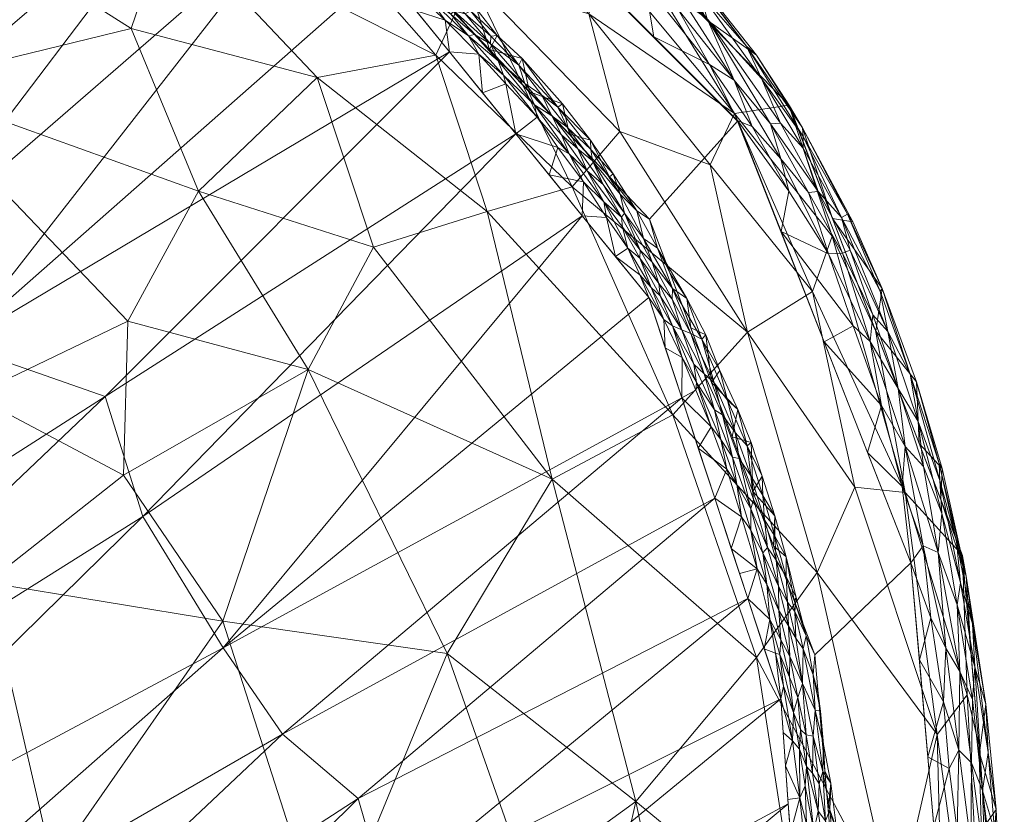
# Model space of a CAD drawing. Header units: millimetres. Extents: x -250 to 250, y 0 to 441.
# Tile 67 of 68: x 193 to 250, y 353 to 399. Entities that reach past the tile are written whole.
import ezdxf

# ---------------------------------------------------------------- set-up
doc = ezdxf.new("R2010")
doc.units = ezdxf.units.MM
doc.layers.add('A-GENM', color=13, linetype='Continuous')

# ---------------------------------------------------------------- blocks, each defined once
blk = doc.blocks.new('MODEL_CCAS0304-1000410R0 - MODEL_CCAS0304-1000410R0-442511-Preview')
at = {"layer": 'A-GENM', "lineweight": 9}
mesh = blk.add_polyface(dxfattribs=at)
corners = [(247.041, -340.465), (245.155, -170.232), (243.255, 0), (-243.255, 0), (-245.155, -170.232), (-247.041, -340.465), (-244.65, -367.738), (-234.646, -393.214), (-215.309, -412.573), (-190.53, -424.203), (-163.936, -430.701), (-136.798, -434.314), (-109.49, -436.282), (-82.131, -437.287), (-54.756, -437.735), (-27.378, -437.883), (0, -437.899), (27.378, -437.883), (54.756, -437.735), (82.131, -437.286), (109.49, -436.282), (136.798, -434.315), (163.936, -430.701), (190.53, -424.203), (215.309, -412.573), (234.646, -393.214), (244.65, -367.738), (0, -433.448), (-26.897, -433.424), (-53.793, -433.267), (-80.686, -432.8), (-107.562, -431.759), (-134.382, -429.72), (-161.015, -425.962), (-187.046, -419.183), (-211.097, -407.125), (-229.567, -387.571), (-239.116, -362.435), (-241.416, -335.641), (-241.195, -311.845), (-240.963, -288.05), (-240.73, -264.256), (-240.498, -240.461), (-240.266, -216.667), (-240.033, -192.872), (-239.801, -169.078), (-239.568, -145.283), (-236.366, -134.013), (-227.955, -125.859), (-216.627, -122.868), (-144.418, -122.842), (-72.209, -122.842), (0, -122.842), (72.209, -122.842), (144.418, -122.842), (216.627, -122.868), (227.955, -125.859), (236.367, -134.013), (239.568, -145.283), (239.801, -169.078), (240.033, -192.872), (240.266, -216.667), (240.498, -240.461), (240.73, -264.256), (240.963, -288.05), (241.195, -311.845), (241.416, -335.641), (239.116, -362.435), (229.566, -387.571), (211.097, -407.125), (187.046, -419.183), (161.015, -425.962), (134.382, -429.72), (107.562, -431.759), (80.686, -432.8), (53.793, -433.267), (26.897, -433.424)]
mesh.append_faces([[corners[k] for k in face] for face in [(47, 3, 46), (50, 3, 49), (57, 2, 56), (61, 1, 60), (34, 10, 33), (70, 23, 69)]], dxfattribs={"vtx0": -1, "vtx1": -1})
mesh.append_faces([[corners[k] for k in face] for face in [(3, 47, 48), (4, 45, 46, 3), (5, 40, 41, 4), (4, 41, 42), (4, 44, 45), (2, 57, 58), (58, 1, 2), (0, 66, 67, 26), (26, 67, 68, 25), (11, 32, 33, 10), (35, 8, 9), (15, 28, 29, 14), (28, 15, 16, 27), (25, 68, 69), (17, 75, 76, 16), (16, 76, 27), (75, 17, 18)]], dxfattribs={"vtx0": -1, "vtx2": -1})
mesh.append_faces([[corners[k] for k in face] for face in [(5, 38, 39, 40), (2, 53, 54, 55), (1, 58, 59, 60), (1, 61, 62, 63), (0, 64, 65, 66), (69, 23, 24, 25)]], dxfattribs={"vtx0": -1, "vtx3": -1})
mesh.append_faces([[corners[k] for k in face] for face in [(51, 52, 3, 50), (48, 49, 3), (43, 44, 4, 42), (55, 56, 2), (11, 12, 32), (29, 30, 14)]], dxfattribs={"vtx1": -1, "vtx2": -1})
mesh.append_faces([[corners[k] for k in face] for face in [(2, 3, 52, 53), (37, 38, 5, 6), (0, 1, 63, 64), (6, 7, 36, 37), (35, 36, 7, 8), (34, 35, 9, 10), (12, 13, 31, 32), (30, 31, 13, 14), (70, 71, 22, 23), (71, 72, 21, 22), (72, 73, 20, 21), (73, 74, 19, 20), (18, 19, 74, 75)]], dxfattribs={"vtx1": -1, "vtx3": -1})
mesh = blk.add_polyface(dxfattribs=at)
corners = [(-183.523, -358.55, -135.129), (-177.17, -342.515, -150), (-167.257, -351.174, -150), (-196.44, -317.55, -140.571), (-188.518, -305.723, -150), (-187.391, -318.247, -150), (-195.146, -350.312, -130.279), (-204.953, -364.378, -111.026), (-210.952, -345.685, -114.875), (-216.179, -322.549, -114.394), (-221.826, -307.676, -106.285), (-212.167, -302.254, -121.552), (-205.222, -322.927, -129.223), (-204.832, -338.114, -125.48), (-211.583, -332.91, -118.659), (-201.437, -296.92, -136.12), (-189.782, -291.687, -150), (-196.717, -333.386, -136.244), (-182.28, -330.381, -150), (-218.017, -340.251, -107.28), (-222.491, -349.424, -96.581), (-217.895, -362.511, -95.936), (-159.162, -373.395, -136.857), (-167.845, -379.886, -126.035), (-174.405, -370.281, -131.852), (-157.345, -359.833, -150), (-190.558, -377.392, -113.581), (-199.475, -381.674, -101.084), (-199.226, -372.799, -110.106), (-191.367, -366.601, -122.621), (-209.878, -378.894, -92.517), (-213.653, -385.948, -79.576), (-223.95, -372.569, -78.258), (-176.39, -385.266, -115.239)]
mesh.append_faces([[corners[k] for k in face] for face in [(15, 12, 11), (1, 6, 18)]], dxfattribs={"vtx0": -1, "vtx1": -1})
mesh.append_faces([[corners[k] for k in face] for face in [(6, 7, 8), (9, 11, 12), (13, 8, 14), (14, 19, 9), (20, 8, 21), (4, 3, 15), (14, 9, 12), (22, 23, 24), (21, 8, 7), (12, 3, 17), (26, 27, 28), (18, 6, 17), (13, 6, 8), (0, 6, 1), (28, 29, 26), (2, 24, 0), (29, 24, 26), (0, 29, 6), (21, 7, 30), (30, 31, 32), (17, 3, 5), (15, 3, 12), (24, 33, 26), (30, 28, 27), (28, 30, 7), (7, 6, 29), (29, 28, 7), (24, 29, 0), (13, 12, 17), (12, 13, 14), (6, 13, 17), (19, 14, 8), (24, 23, 33)]], dxfattribs={"vtx0": -1, "vtx1": -1, "vtx2": -1})
mesh.append_faces([[corners[k] for k in face] for face in [(0, 1, 2), (3, 4, 5), (9, 10, 11), (17, 5, 18)]], dxfattribs={"vtx0": -1, "vtx2": -1})
mesh.append_faces([[corners[k] for k in face] for face in [(2, 25, 24)]], dxfattribs={"vtx1": -1, "vtx2": -1})
mesh.append_faces([[corners[k] for k in face] for face in [(15, 16, 4)]], dxfattribs={"vtx2": -1})
mesh = blk.add_polyface(dxfattribs=at)
corners = [(-246.871, -329.724, -38.993), (-242.888, -324.23, -56.589), (-243.736, -347.21, -48.446), (-249.244, -335.139, -21.082), (-248.573, -357.252, -3.115), (-250.04, -340.437, -2.999), (-223.95, -372.569, -78.258), (-235.749, -362.277, -62.853), (-228.78, -353.967, -83.269), (-247.895, -360.119, -16.54), (-246.158, -357.846, -30.67), (-244.325, -371.799, -22.89), (-238.241, -346.186, -66.029), (-237.324, -318.697, -73.741), (-232.758, -335.001, -82.726), (-241.42, -372.101, -35.809), (-238.971, -383.399, -27.042), (-242.618, -381.145, -3.274), (-247.621, -368.156, -3.19), (-230.261, -313.167, -90.332), (-224.34, -334.087, -99.074), (-221.826, -307.676, -106.285), (-230.911, -376.276, -60.916), (-216.179, -322.549, -114.394), (-239.247, -367.179, -48.945), (-235.221, -381.041, -43.906), (-217.895, -362.511, -95.936), (-222.491, -349.424, -96.581), (-209.878, -378.894, -92.517), (-220.209, -388.012, -66.81), (-240.11, -386.578, -14.105), (-210.952, -345.685, -114.875), (-218.017, -340.251, -107.28)]
mesh.append_faces([[corners[k] for k in face] for face in [(3, 4, 5)]], dxfattribs={"vtx0": -1})
mesh.append_faces([[corners[k] for k in face] for face in [(0, 10, 3), (21, 20, 19), (13, 12, 1)]], dxfattribs={"vtx0": -1, "vtx1": -1})
mesh.append_faces([[corners[k] for k in face] for face in [(6, 7, 8), (9, 10, 11), (9, 3, 10), (12, 13, 14), (0, 2, 10), (15, 16, 11), (14, 20, 8), (7, 6, 22), (12, 7, 2), (20, 21, 23), (12, 2, 1), (10, 2, 24), (20, 14, 19), (12, 14, 8), (16, 15, 25), (8, 26, 6), (26, 8, 27), (28, 6, 26), (22, 6, 29), (7, 22, 24), (3, 9, 4), (15, 10, 24), (9, 11, 18), (10, 15, 11), (25, 15, 24), (22, 25, 24), (11, 30, 17), (8, 20, 27), (31, 27, 32), (27, 20, 32), (23, 32, 20), (2, 7, 24), (8, 7, 12)]], dxfattribs={"vtx0": -1, "vtx1": -1, "vtx2": -1})
mesh.append_faces([[corners[k] for k in face] for face in [(14, 13, 19)]], dxfattribs={"vtx0": -1, "vtx2": -1})
mesh.append_faces([[corners[k] for k in face] for face in [(0, 1, 2), (17, 18, 11), (18, 4, 9)]], dxfattribs={"vtx1": -1, "vtx2": -1})
mesh = blk.add_polyface(dxfattribs=at)
corners = [(-203.703, -408.154, -1.014), (-179.215, -387.131, -36.18), (-186.713, -385.756, -33.487), (-214.697, -341.457, -35.984), (-214.384, -348.537, -34.147), (-188.619, -330.251, -72.466), (-238.885, -335.663, -1.39), (-215.922, -324.683, -37.171), (-216.584, -318.655, -36.452), (-204.968, -362.848, -37.732), (-225.693, -387.765, -1.039), (-200.343, -370.421, -36.893), (-221.859, -392.49, -1.024), (-198.175, -377.326, -33.312), (-238.827, -329.696, -1.394), (-157.563, -362.234, -72.466), (-208.403, -357.857, -37.014), (-186.119, -336.871, -72.466), (-212.763, -354.145, -33.882), (-231.431, -377.252, -1.098), (-193.216, -414.366, -1.036), (-187.407, -416.201, -1.05), (-164.498, -386.725, -43.161), (-212.707, -333.114, -40.696), (-237.577, -353.833, -1.267), (-238.449, -341.719, -1.349), (-219.796, -332.244, -30.647), (-192.289, -316.651, -72.466), (-191.119, -323.63, -72.466), (-238.013, -347.776, -1.308), (-182.036, -342.65, -72.466), (-237.141, -359.89, -1.226), (-235.238, -365.677, -1.183), (-170.76, -386.967, -40.319), (-181.598, -418.036, -1.065), (-163.825, -392.8, -36.582), (-198.459, -411.26, -1.025), (-160.718, -360.631, -72.466), (-189.622, -380.314, -36.805), (-208.946, -405.047, -1.003), (-214.19, -401.941, -0.992), (-233.334, -371.465, -1.141), (-177.952, -348.428, -72.466), (-229.528, -383.04, -1.055), (-172.49, -352.926, -72.466), (-167.027, -357.424, -72.466), (-218.024, -397.216, -1.008)]
mesh.append_faces([[corners[k] for k in face] for face in [(12, 11, 10), (17, 16, 30), (20, 33, 36), (44, 13, 45), (41, 18, 32), (45, 38, 37), (43, 9, 19)]], dxfattribs={"vtx0": -1, "vtx1": -1})
mesh.append_faces([[corners[k] for k in face] for face in [(0, 1, 2), (3, 4, 5), (6, 7, 8), (9, 10, 11), (11, 12, 13), (1, 15, 2), (16, 17, 18), (16, 19, 9), (23, 24, 3), (7, 25, 26), (26, 23, 27), (28, 23, 3), (9, 30, 16), (31, 4, 3), (4, 32, 18), (33, 20, 22), (1, 36, 33), (2, 37, 38), (38, 39, 2), (41, 16, 18), (42, 9, 11), (13, 38, 45), (44, 11, 13), (13, 46, 38), (5, 4, 18), (23, 26, 29), (35, 22, 21)]], dxfattribs={"vtx0": -1, "vtx1": -1, "vtx2": -1})
mesh.append_faces([[corners[k] for k in face] for face in [(7, 6, 25), (26, 25, 29), (23, 29, 24), (4, 31, 32), (1, 0, 36), (9, 42, 30), (11, 44, 42), (13, 12, 46), (16, 41, 19)]], dxfattribs={"vtx0": -1, "vtx2": -1})
mesh.append_faces([[corners[k] for k in face] for face in [(14, 6, 8), (20, 21, 22), (5, 28, 3), (17, 5, 18), (24, 31, 3), (21, 34, 35), (39, 0, 2), (40, 39, 38), (43, 10, 9), (46, 40, 38)]], dxfattribs={"vtx1": -1, "vtx2": -1})
mesh = blk.add_polyface(dxfattribs=at)
corners = [(-249.637, -340.439, -1.499), (-249.859, -340.438, -1.972), (-249.765, -343.865, -1.756), (-248.145, -356.206, -0.57), (-248.79, -354.612, -1.023), (-248.213, -359.853, -0.993), (-248.066, -340.456, -0.181), (-248.312, -344.497, -0.29), (-247.802, -346.534, -0.114), (-249.324, -350.438, -1.345), (-248.933, -350.127, -0.852), (-249.149, -346.28, -0.918), (-249.577, -353.508, -2.465), (-249.329, -348.598, -3.054), (-248.973, -352.678, -3.083), (-249.491, -345.245, -1.31), (-249.337, -340.444, -1.071), (-248.741, -346.515, -0.571), (-248.539, -340.45, -0.402), (-246.688, -344.486), (-247.041, -340.465), (-247.561, -340.46, -0.046), (-246.533, -359.729, -0.051), (-246.868, -355.872, -0.035), (-247.411, -356.939, -0.209), (-249.885, -346.769, -2.27), (-249.668, -347.83, -1.75), (-248.968, -340.445, -0.701), (-248.104, -351.541, -0.32), (-249.994, -340.438, -2.477), (-249.685, -344.517, -3.026), (-250.04, -340.437, -2.998), (-247.318, -352.289, -0.063), (-246.336, -348.508), (-248.617, -356.758, -3.111), (-248.982, -359.592, -2.514), (-245.983, -352.53), (-249.108, -356.807, -1.86), (-248.334, -361.744, -1.51), (-249.477, -352.307, -1.84), (-245.631, -356.552)]
mesh.append_faces([[corners[k] for k in face] for face in [(13, 25, 30), (18, 7, 6), (36, 23, 40)]], dxfattribs={"vtx0": -1, "vtx1": -1})
mesh.append_faces([[corners[k] for k in face] for face in [(3, 4, 5), (6, 7, 8), (9, 10, 11), (17, 7, 18), (22, 23, 24), (2, 25, 26), (28, 8, 7), (29, 30, 25), (26, 9, 15), (11, 16, 15), (10, 9, 4), (8, 19, 21), (3, 24, 28), (32, 8, 28), (17, 10, 28), (33, 8, 32), (24, 32, 28), (34, 35, 12), (23, 36, 32), (37, 38, 4), (3, 28, 10), (9, 39, 4), (37, 4, 39), (12, 35, 37), (39, 9, 26), (13, 12, 25), (23, 22, 40), (10, 4, 3), (11, 10, 17), (15, 0, 2), (39, 25, 12), (25, 39, 26), (12, 37, 39), (25, 2, 1), (15, 2, 26), (27, 11, 17), (9, 11, 15), (28, 7, 17), (24, 23, 32)]], dxfattribs={"vtx0": -1, "vtx1": -1, "vtx2": -1})
mesh.append_faces([[corners[k] for k in face] for face in [(12, 13, 14), (15, 16, 0), (17, 18, 27), (11, 27, 16), (25, 1, 29), (8, 21, 6), (8, 33, 19)]], dxfattribs={"vtx0": -1, "vtx2": -1})
mesh.append_faces([[corners[k] for k in face] for face in [(0, 1, 2), (36, 33, 32), (14, 34, 12)]], dxfattribs={"vtx1": -1, "vtx2": -1})
mesh.append_faces([[corners[k] for k in face] for face in [(19, 20, 21), (29, 31, 30)]], dxfattribs={"vtx2": -1})
mesh = blk.add_polyface(dxfattribs=at)
corners = [(-239.298, -353.426, -0.265), (-239.351, -354.986, -0.168), (-238.968, -355.611, -0.289), (-237.819, -357.47, -0.91), (-237.141, -359.89, -1.226), (-237.28, -357.959, -1.239), (-239.966, -353.488, -0.054), (-239.725, -352.869, -0.131), (-240.194, -351.283, -0.056), (-239.574, -355.706, -0.077), (-238.124, -359.97, -0.367), (-238.28, -358.125, -0.459), (-238.612, -357.812, -0.304), (-239.011, -357.747, -0.149), (-238.395, -360.774, -0.181), (-238.637, -352.683, -0.742), (-239.046, -352.264, -0.471), (-238.543, -354.885, -0.603), (-238.247, -354.19, -0.945), (-238.557, -351.224, -0.969), (-237.419, -356.028, -1.252), (-237.558, -354.097, -1.265), (-237.697, -352.166, -1.278), (-238.631, -356.001, -0.44), (-238.224, -356.989, -0.619), (-237.885, -359.104, -0.618), (-237.306, -360.636, -0.88), (-239.616, -357.254, -0.029), (-240.03, -355.03, -0.016), (-239.613, -351.269, -0.23), (-238.954, -350.251, -0.683), (-239.995, -350.237, -0.13), (-240.365, -352.425, -0.014), (-239.882, -353.507), (-240.074, -351.274), (-239.691, -355.739), (-239.499, -357.971), (-239.125, -359.237, -0.057), (-239.444, -359.19, -0.013)]
mesh.append_faces([[corners[k] for k in face] for face in [(33, 32, 34)]], dxfattribs={"vtx0": -1, "vtx1": -1})
mesh.append_faces([[corners[k] for k in face] for face in [(0, 1, 2), (6, 7, 8), (9, 7, 6), (10, 11, 12), (13, 14, 12), (7, 1, 0), (15, 16, 17), (15, 18, 19), (20, 18, 3), (18, 22, 19), (23, 24, 17), (24, 18, 17), (3, 25, 26), (2, 13, 12), (27, 9, 28), (7, 0, 29), (16, 15, 30), (17, 18, 15), (0, 2, 23), (25, 11, 10), (24, 11, 25), (12, 23, 2), (25, 3, 24), (18, 24, 3), (7, 31, 8), (6, 8, 32), (1, 7, 9), (7, 29, 31), (29, 0, 16), (32, 33, 28), (9, 27, 37), (32, 28, 6), (9, 6, 28), (13, 1, 9), (27, 28, 35), (38, 37, 27), (36, 38, 27), (1, 13, 2), (9, 37, 13), (23, 12, 11), (23, 16, 0), (24, 23, 11), (16, 23, 17)]], dxfattribs={"vtx0": -1, "vtx1": -1, "vtx2": -1})
mesh.append_faces([[corners[k] for k in face] for face in [(3, 4, 5), (18, 20, 21), (27, 35, 36), (28, 33, 35)]], dxfattribs={"vtx0": -1, "vtx2": -1})
mesh.append_faces([[corners[k] for k in face] for face in [(21, 22, 18), (5, 20, 3)]], dxfattribs={"vtx1": -1, "vtx2": -1})
mesh = blk.add_polyface(dxfattribs=at)
corners = [(-248.121, -362.447, -3.15), (-247.625, -368.136, -3.189), (-247.835, -366.965, -2.591), (-246.442, -370.582, -1.149), (-245.08, -375.901, -1.207), (-245.386, -373.303, -0.759), (-247.476, -361.479, -0.54), (-248.213, -359.853, -0.993), (-247.323, -365.319, -0.927), (-245.36, -368.719, -0.137), (-246.668, -362.819, -0.214), (-246.228, -368.34, -0.507), (-239.657, -380.483), (-242.154, -374.111), (-242.964, -376.822, -0.072), (-247.411, -356.939, -0.209), (-245.803, -364.567, -0.05), (-246.315, -372.499, -1.674), (-247.522, -366.597, -1.497), (-247.292, -368.977, -2.034), (-248.334, -361.744, -1.51), (-248.198, -364.215, -2.049), (-248.145, -356.206, -0.57), (-245.141, -362.145), (-246.533, -359.729, -0.051), (-245.129, -374.625, -3.231), (-246.448, -373.188, -2.78), (-246.377, -371.38, -3.21), (-243.926, -377.802, -0.654), (-244.314, -374.453, -0.28), (-248.982, -359.592, -2.514), (-248.79, -354.612, -1.023), (-249.108, -356.807, -1.86), (-246.289, -373.471, -2.27), (-248.617, -356.758, -3.111), (-244.606, -378.631, -1.86), (-244.972, -378.191, -2.697), (-244.147, -372.149, -0.043), (-244.651, -367.738), (-245.631, -356.552)]
mesh.append_faces([[corners[k] for k in face] for face in [(25, 26, 27), (0, 30, 34), (39, 24, 23), (38, 37, 13)]], dxfattribs={"vtx0": -1, "vtx1": -1})
mesh.append_faces([[corners[k] for k in face] for face in [(3, 4, 5), (6, 7, 8), (9, 10, 11), (10, 6, 11), (10, 15, 6), (16, 10, 9), (17, 18, 19), (18, 20, 21), (6, 15, 22), (23, 24, 16), (22, 7, 6), (8, 11, 6), (3, 8, 18), (5, 4, 28), (9, 11, 29), (20, 18, 8), (11, 8, 3), (3, 18, 17), (30, 2, 21), (20, 8, 7), (19, 18, 21), (31, 20, 7), (32, 21, 20), (2, 19, 21), (19, 33, 17), (30, 21, 32), (33, 19, 2), (30, 0, 2), (35, 17, 33), (4, 3, 17), (26, 36, 33), (35, 4, 17), (5, 29, 11), (37, 38, 9), (35, 33, 36), (27, 26, 2), (36, 26, 25), (2, 26, 33), (29, 14, 37), (15, 10, 24), (10, 16, 24), (38, 16, 9), (29, 5, 28), (11, 3, 5), (37, 14, 13), (29, 37, 9)]], dxfattribs={"vtx0": -1, "vtx1": -1, "vtx2": -1})
mesh.append_faces([[corners[k] for k in face] for face in [(2, 1, 27)]], dxfattribs={"vtx0": -1, "vtx2": -1})
mesh.append_faces([[corners[k] for k in face] for face in [(0, 1, 2), (12, 13, 14), (38, 23, 16)]], dxfattribs={"vtx1": -1, "vtx2": -1})
mesh = blk.add_polyface(dxfattribs=at)
corners = [(-238.395, -360.774, -0.181), (-237.581, -364.103, -0.23), (-237.664, -362.342, -0.369), (-237.086, -362.448, -0.753), (-236.523, -364.474, -0.861), (-236.84, -362.534, -0.971), (-237.018, -366.397, -0.238), (-237.54, -365.478, -0.133), (-236.888, -367.904, -0.144), (-235.791, -367.404, -0.863), (-236.342, -366.507, -0.6), (-234.762, -367.124, -1.172), (-235.238, -365.677, -1.183), (-237.146, -363.298, -0.565), (-237.042, -364.986, -0.391), (-237.952, -364.927, -0.063), (-237.448, -366.947, -0.065), (-239.018, -361.274, -0.018), (-239.308, -360.203), (-239.116, -362.435), (-239.125, -359.237, -0.057), (-238.434, -362.772, -0.062), (-237.645, -361.147, -0.524), (-238.124, -359.97, -0.367), (-237.141, -359.89, -1.226), (-236.189, -362.783, -1.204), (-237.885, -359.104, -0.618), (-237.306, -360.636, -0.88), (-236.111, -368.313, -0.436), (-238.014, -363.39, -0.134), (-239.444, -359.19, -0.013), (-239.499, -357.971), (-238.038, -365.744, -0.019), (-238.602, -363.536, -0.013), (-237.922, -365.577), (-237.459, -368.096, -0.017), (-238.612, -357.812, -0.304), (-239.011, -357.747, -0.149), (-237.819, -357.47, -0.91)]
mesh.append_faces([[corners[k] for k in face] for face in [(24, 5, 25), (25, 4, 12), (18, 30, 31), (34, 33, 19)]], dxfattribs={"vtx0": -1, "vtx1": -1})
mesh.append_faces([[corners[k] for k in face] for face in [(0, 1, 2), (3, 4, 5), (6, 7, 8), (9, 4, 10), (13, 2, 14), (2, 1, 14), (15, 16, 7), (0, 20, 21), (22, 23, 2), (3, 26, 22), (5, 4, 25), (24, 27, 5), (4, 13, 10), (14, 1, 6), (28, 14, 6), (6, 1, 7), (10, 13, 14), (22, 2, 13), (21, 15, 29), (23, 0, 2), (29, 7, 1), (16, 15, 32), (33, 34, 32), (32, 34, 35), (21, 17, 33), (1, 0, 29), (0, 21, 29), (29, 15, 7), (33, 15, 21), (9, 12, 4), (22, 13, 3), (26, 23, 22), (0, 23, 36), (17, 19, 33), (17, 20, 30), (21, 20, 17), (33, 32, 15), (18, 17, 30), (0, 37, 20), (14, 28, 10), (24, 38, 27), (3, 5, 27), (3, 27, 26), (4, 3, 13)]], dxfattribs={"vtx0": -1, "vtx1": -1, "vtx2": -1})
mesh.append_faces([[corners[k] for k in face] for face in [(9, 11, 12), (17, 18, 19)]], dxfattribs={"vtx0": -1, "vtx2": -1})
mesh = blk.add_polyface(dxfattribs=at)
corners = [(-236.214, -370.228, -0.147), (-236.799, -369.288, -0.068), (-236.114, -371.619, -0.064), (-234.352, -373.836, -0.445), (-233.322, -376.563, -0.444), (-233.684, -374.855, -0.639), (-235.408, -369.617, -0.658), (-235.791, -367.404, -0.863), (-236.342, -366.507, -0.6), (-235.42, -370.855, -0.403), (-234.613, -372.261, -0.63), (-237.54, -365.478, -0.133), (-237.448, -366.947, -0.065), (-236.888, -367.904, -0.144), (-233.137, -375.583, -0.86), (-234.029, -373.151, -0.863), (-234.888, -370.399, -0.904), (-237.459, -368.096, -0.017), (-235.412, -372.761, -0.146), (-236.809, -370.447, -0.015), (-236.062, -372.733, -0.017), (-238.038, -365.744, -0.019), (-236.111, -368.313, -0.436), (-236.374, -368.634, -0.258), (-233.334, -371.465, -1.14), (-234.286, -368.571, -1.162), (-234.762, -367.124, -1.172), (-232.383, -374.358, -1.119), (-235.571, -371.395, -0.249), (-234.742, -373.751, -0.265), (-233.789, -376.271, -0.27), (-234.514, -375.255, -0.149), (-235.207, -374.484, -0.051), (-235.433, -374.687, -0.012), (-237.018, -366.397, -0.238), (-236.729, -368.719), (-235.535, -371.861), (-237.922, -365.577), (-234.341, -375.003)]
mesh.append_faces([[corners[k] for k in face] for face in [(0, 1, 2), (3, 4, 5), (6, 7, 8), (9, 10, 6), (11, 12, 13), (14, 15, 5), (16, 7, 6), (15, 10, 5), (12, 17, 1), (0, 2, 18), (19, 20, 2), (17, 12, 21), (9, 22, 23), (16, 15, 24), (16, 25, 7), (10, 15, 16), (10, 16, 6), (8, 22, 6), (14, 27, 15), (3, 5, 10), (23, 0, 28), (3, 9, 29), (9, 3, 10), (30, 3, 29), (29, 18, 31), (31, 18, 32), (1, 19, 2), (29, 28, 18), (29, 9, 28), (32, 18, 2), (28, 0, 18), (13, 0, 23), (20, 33, 32), (23, 28, 9), (34, 13, 23), (1, 13, 12), (22, 34, 23), (13, 1, 0), (19, 17, 35), (20, 19, 36), (1, 17, 19), (32, 2, 20), (6, 22, 9), (36, 33, 20)]], dxfattribs={"vtx0": -1, "vtx1": -1, "vtx2": -1})
mesh.append_faces([[corners[k] for k in face] for face in [(16, 24, 25), (7, 25, 26), (33, 36, 38)]], dxfattribs={"vtx0": -1, "vtx2": -1})
mesh.append_faces([[corners[k] for k in face] for face in [(27, 24, 15), (35, 36, 19), (37, 35, 17)]], dxfattribs={"vtx1": -1, "vtx2": -1})
mesh = blk.add_polyface(dxfattribs=at)
corners = [(-218.401, -414.118, -3.37), (-220.388, -410.341, -15.48), (-210.133, -416.881, -16.988), (-227.117, -402.51, -21.974), (-228.008, -404.126, -3.364), (-240.11, -386.578, -14.105), (-234.469, -393.652, -21.283), (-237.615, -394.135, -3.357), (-226.065, -399.411, -33.84), (-216.173, -409.784, -29.469), (-230.911, -376.276, -60.916), (-225.118, -389.427, -55.58), (-235.221, -381.041, -43.906), (-233.07, -390.693, -33.333), (-217.254, -397.016, -57.565), (-209.695, -405.644, -52.788), (-219.286, -401.44, -44.942), (-210.408, -395.735, -70.238), (-201.795, -404.838, -65.34), (-213.653, -385.948, -79.576), (-203.544, -389.188, -87.985), (-220.209, -388.012, -66.81), (-242.618, -381.145, -3.274), (-244.325, -371.799, -22.89), (-238.971, -383.399, -27.042), (-227.859, -392.617, -43.96), (-211.707, -409.076, -40.987), (-202.67, -417.35, -31.75), (-223.95, -372.569, -78.258), (-209.878, -378.894, -92.517), (-194.233, -416.543, -47.205), (-205.969, -420.241, -3.327)]
mesh.append_faces([[corners[k] for k in face] for face in [(7, 6, 4)]], dxfattribs={"vtx0": -1, "vtx1": -1})
mesh.append_faces([[corners[k] for k in face] for face in [(0, 1, 2), (3, 1, 4), (5, 6, 7), (8, 9, 3), (10, 11, 12), (6, 8, 3), (13, 8, 6), (9, 2, 1), (14, 15, 16), (17, 18, 14), (18, 15, 14), (19, 20, 17), (11, 21, 14), (23, 24, 5), (12, 25, 13), (6, 5, 24), (13, 6, 24), (12, 13, 24), (13, 25, 8), (25, 16, 8), (16, 26, 9), (9, 8, 16), (9, 27, 2), (11, 14, 16), (16, 15, 26), (11, 16, 25), (17, 14, 21), (19, 17, 21), (28, 19, 21), (19, 29, 20), (12, 11, 25), (10, 21, 11), (30, 26, 15), (27, 9, 26), (9, 1, 3), (6, 3, 4)]], dxfattribs={"vtx0": -1, "vtx1": -1, "vtx2": -1})
mesh.append_faces([[corners[k] for k in face] for face in [(5, 7, 22), (1, 0, 4)]], dxfattribs={"vtx0": -1, "vtx2": -1})
mesh.append_faces([[corners[k] for k in face] for face in [(31, 0, 2)]], dxfattribs={"vtx1": -1, "vtx2": -1})
mesh = blk.add_polyface(dxfattribs=at)
corners = [(-231.44, -381.188, -0.357), (-232.719, -378.649, -0.306), (-231.954, -380.975, -0.19), (-233.322, -376.563, -0.444), (-232.288, -378.137, -0.696), (-233.684, -374.855, -0.639), (-232.135, -379.193, -0.485), (-233.789, -376.271, -0.27), (-233.304, -378.128, -0.168), (-230.89, -383.557, -0.12), (-232.599, -380.637, -0.064), (-231.734, -382.992, -0.021), (-230.76, -384.429), (-231.954, -381.287), (-230.876, -382.942, -0.224), (-230.407, -381.778, -0.843), (-231.454, -379.578, -0.854), (-230.899, -381.408, -0.608), (-234.063, -377.131, -0.077), (-234.514, -375.255, -0.149), (-233.632, -378.826, -0.029), (-234.663, -376.579, -0.017), (-235.207, -374.484, -0.051), (-234.352, -373.836, -0.445), (-229.527, -383.04, -1.055), (-230.479, -380.146, -1.077), (-233.137, -375.583, -0.86), (-231.431, -377.252, -1.098), (-232.383, -374.358, -1.119), (-234.742, -373.751, -0.265), (-232.248, -377.703, -0.886), (-235.433, -374.687, -0.012), (-232.827, -380.888, -0.015), (-230.185, -383.15, -0.496), (-230.113, -383.845, -0.34), (-234.341, -375.003), (-233.148, -378.145), (-229.66, -383.622, -0.673)]
mesh.append_faces([[corners[k] for k in face] for face in [(12, 11, 13), (27, 16, 25)]], dxfattribs={"vtx0": -1, "vtx1": -1})
mesh.append_faces([[corners[k] for k in face] for face in [(0, 1, 2), (3, 4, 5), (1, 6, 3), (7, 1, 3), (8, 1, 7), (9, 10, 11), (14, 0, 2), (15, 16, 17), (18, 8, 19), (20, 18, 21), (10, 9, 2), (19, 22, 18), (7, 3, 23), (1, 0, 6), (19, 7, 29), (16, 27, 30), (7, 19, 8), (10, 8, 18), (31, 21, 22), (2, 1, 8), (22, 21, 18), (10, 2, 8), (2, 9, 14), (10, 32, 11), (33, 0, 34), (6, 17, 4), (10, 20, 32), (17, 6, 0), (3, 6, 4), (5, 4, 26), (30, 4, 16), (18, 20, 10), (21, 36, 20), (36, 32, 20), (11, 32, 13), (16, 15, 25), (37, 15, 17), (33, 37, 17), (17, 16, 4), (0, 33, 17), (27, 26, 30), (26, 4, 30), (35, 21, 31), (0, 14, 34)]], dxfattribs={"vtx0": -1, "vtx1": -1, "vtx2": -1})
mesh.append_faces([[corners[k] for k in face] for face in [(15, 24, 25), (26, 27, 28), (32, 36, 13)]], dxfattribs={"vtx0": -1, "vtx2": -1})
mesh.append_faces([[corners[k] for k in face] for face in [(35, 36, 21)]], dxfattribs={"vtx1": -1, "vtx2": -1})
mesh = blk.add_polyface(dxfattribs=at)
corners = [(-235.165, -397.545, -2.017), (-238.44, -392.331, -1.815), (-238.397, -392.837, -2.609), (-242.887, -383.419, -1.987), (-240.645, -387.658, -1.348), (-243.318, -381.092, -1.174), (-242.295, -380.508, -0.258), (-243.926, -377.802, -0.654), (-242.449, -382.042, -0.685), (-241.147, -385.767, -0.911), (-236.039, -395.682, -1.334), (-238.439, -391.664, -1.229), (-241.306, -387.415, -2.799), (-240.998, -387.853, -2.252), (-242.998, -383.557, -2.646), (-245.08, -375.901, -1.207), (-244.606, -378.631, -1.86), (-239.896, -385.564, -0.148), (-240.707, -385.609, -0.521), (-238.742, -389.102, -0.378), (-237.12, -393.105, -0.781), (-244.972, -378.191, -2.697), (-239.294, -389.162, -0.74), (-244.314, -374.453, -0.28), (-236.549, -393.055, -0.405), (-242.964, -376.822, -0.072), (-237.151, -391.043, -0.17), (-235.502, -392.911, -0.049), (-237.603, -389.183, -0.04), (-241.314, -381.412, -0.065), (-242.634, -381.113, -3.274), (-245.129, -374.625, -3.231), (-237.642, -394.091, -3.358), (-240.138, -387.602, -3.316), (-237.161, -386.856), (-239.657, -380.483), (-234.664, -393.229), (-233.035, -396.487, -0.04), (-234.462, -395.59, -0.223)]
mesh.append_faces([[corners[k] for k in face] for face in [(32, 2, 33)]], dxfattribs={"vtx0": -1, "vtx1": -1})
mesh.append_faces([[corners[k] for k in face] for face in [(0, 1, 2), (3, 4, 5), (6, 7, 8), (5, 9, 8), (10, 11, 1), (12, 13, 14), (5, 15, 16), (17, 18, 19), (11, 10, 20), (16, 21, 14), (3, 16, 14), (7, 15, 5), (4, 22, 9), (17, 6, 18), (7, 6, 23), (24, 19, 22), (6, 25, 23), (26, 27, 28), (29, 25, 6), (14, 21, 30), (14, 13, 3), (28, 17, 26), (4, 3, 13), (5, 16, 3), (1, 4, 13), (20, 24, 22), (6, 17, 29), (2, 1, 13), (2, 13, 12), (34, 29, 17), (35, 25, 29), (36, 27, 37), (24, 38, 26), (22, 11, 20), (38, 27, 26), (36, 28, 27), (17, 28, 34), (19, 24, 26), (17, 19, 26), (19, 18, 22), (9, 22, 18), (11, 22, 4), (8, 9, 18), (5, 4, 9), (6, 8, 18), (5, 8, 7), (1, 11, 4), (14, 33, 12), (2, 12, 33)]], dxfattribs={"vtx0": -1, "vtx1": -1, "vtx2": -1})
mesh.append_faces([[corners[k] for k in face] for face in [(21, 31, 30), (14, 30, 33), (29, 34, 35), (28, 36, 34)]], dxfattribs={"vtx0": -1, "vtx2": -1})
mesh = blk.add_polyface(dxfattribs=at)
corners = [(-177.905, -428.519, -22.137), (-195.15, -423.525, -19.2), (-187.181, -423.274, -33.834), (-164.334, -430.846, -26.501), (-162.326, -432.945, -14.965), (-199.475, -381.674, -101.084), (-186.423, -395.322, -95.595), (-203.544, -389.188, -87.985), (-193.537, -426.364, -3.283), (-171.248, -427.399, -35.84), (-201.795, -404.838, -65.34), (-194.233, -416.543, -47.205), (-209.695, -405.644, -52.788), (-210.133, -416.881, -16.988), (-202.67, -417.35, -31.75), (-172.698, -423.242, -49.559), (-170.552, -415.862, -70.522), (-158.899, -423.531, -58.442), (-174.364, -406.704, -86.147), (-167.823, -397.084, -104.934), (-188.847, -412.45, -63.516), (-187.83, -406.068, -77.325), (-153.751, -407.198, -95.696), (-176.39, -385.266, -115.239), (-159.046, -385.796, -123.523), (-199.661, -398.561, -78.768), (-210.408, -395.735, -70.238), (-190.558, -377.392, -113.581), (-205.969, -420.241, -3.327), (-180.066, -429.818, -3.243), (-209.878, -378.894, -92.517), (-211.707, -409.076, -40.987), (-161.375, -427.261, -44.921), (-158.239, -413.769, -81.757), (-166.595, -433.273, -3.202), (-167.845, -379.886, -126.035)]
mesh.append_faces([[corners[k] for k in face] for face in [(28, 1, 8), (29, 4, 34)]], dxfattribs={"vtx0": -1, "vtx1": -1})
mesh.append_faces([[corners[k] for k in face] for face in [(0, 1, 2), (3, 4, 0), (5, 6, 7), (8, 1, 0), (0, 9, 3), (10, 11, 12), (1, 13, 14), (0, 2, 9), (15, 16, 17), (18, 6, 19), (20, 10, 21), (15, 2, 11), (22, 18, 19), (18, 21, 6), (23, 24, 19), (25, 26, 7), (23, 6, 27), (6, 23, 19), (14, 2, 1), (1, 28, 13), (4, 29, 0), (26, 25, 10), (21, 10, 25), (11, 10, 20), (5, 7, 30), (6, 25, 7), (6, 5, 27), (11, 2, 14), (9, 2, 15), (11, 14, 31), (15, 11, 20), (15, 32, 9), (16, 15, 20), (21, 16, 20), (18, 33, 16), (6, 21, 25), (16, 21, 18), (24, 23, 35)]], dxfattribs={"vtx0": -1, "vtx1": -1, "vtx2": -1})
mesh.append_faces([[corners[k] for k in face] for face in [(29, 8, 0)]], dxfattribs={"vtx1": -1, "vtx2": -1})
mesh = blk.add_polyface(dxfattribs=at)
corners = [(-229.23, -386.445, -0.13), (-230.89, -383.557, -0.12), (-230.041, -385.894, -0.035), (-229.66, -383.622, -0.673), (-230.185, -383.15, -0.496), (-229.005, -385.306, -0.489), (-227.091, -387.66, -0.81), (-225.764, -389.722, -0.767), (-225.693, -387.765, -1.039), (-224.943, -391.325, -0.551), (-226.938, -388.558, -0.52), (-225.984, -390.355, -0.379), (-226.907, -389.571, -0.229), (-228.129, -387.919, -0.185), (-226.283, -390.926, -0.134), (-228.839, -388.044, -0.023), (-227.258, -390.015), (-227.475, -390.172, -0.02), (-223.776, -390.128, -1.031), (-224.283, -391.702, -0.794), (-227.61, -385.402, -1.047), (-228.325, -385.887, -0.707), (-229.015, -384.35, -0.864), (-230.407, -381.778, -0.843), (-227.954, -387.671, -0.304), (-228.018, -387.102, -0.441), (-229.567, -387.571), (-230.76, -384.429), (-230.113, -383.845, -0.34), (-230.876, -382.942, -0.224), (-229.725, -385.084, -0.22), (-227.883, -389.015, -0.071), (-226.19, -391.578, -0.057), (-231.734, -382.992, -0.021), (-229.039, -385.782, -0.332), (-229.527, -383.04, -1.055), (-225.432, -391.629, -0.232)]
mesh.append_faces([[corners[k] for k in face] for face in [(26, 2, 27), (16, 15, 26), (20, 6, 8)]], dxfattribs={"vtx0": -1, "vtx1": -1})
mesh.append_faces([[corners[k] for k in face] for face in [(0, 1, 2), (3, 4, 5), (6, 7, 8), (9, 10, 11), (12, 13, 14), (15, 16, 17), (18, 7, 19), (6, 20, 21), (9, 7, 10), (3, 22, 23), (12, 11, 24), (6, 10, 7), (25, 21, 5), (28, 29, 30), (3, 5, 21), (31, 17, 32), (2, 15, 0), (27, 2, 33), (1, 33, 2), (3, 21, 22), (30, 34, 28), (10, 25, 24), (20, 22, 21), (23, 22, 35), (31, 14, 13), (34, 30, 13), (5, 4, 28), (24, 11, 10), (17, 31, 15), (12, 14, 36), (31, 32, 14), (11, 12, 36), (12, 24, 13), (13, 24, 34), (31, 13, 0), (0, 15, 31), (2, 26, 15), (10, 6, 21), (30, 1, 0), (1, 30, 29), (30, 0, 13), (25, 34, 24), (5, 28, 34), (21, 25, 10), (34, 25, 5)]], dxfattribs={"vtx0": -1, "vtx1": -1, "vtx2": -1})
mesh.append_faces([[corners[k] for k in face] for face in [(7, 18, 8), (22, 20, 35)]], dxfattribs={"vtx0": -1, "vtx2": -1})
mesh = blk.add_polyface(dxfattribs=at)
corners = [(-224.943, -391.325, -0.551), (-223.085, -393.449, -0.673), (-224.283, -391.702, -0.794), (-224.494, -392.419, -0.363), (-223.941, -393.533, -0.24), (-222.945, -394.166, -0.429), (-224.275, -394.015, -0.064), (-224.816, -392.879, -0.137), (-226.19, -391.578, -0.057), (-220.839, -396.698, -0.378), (-222.389, -395.396, -0.239), (-225.984, -390.355, -0.379), (-221.859, -392.49, -1.024), (-223.776, -390.128, -1.031), (-221.141, -395.869, -0.596), (-219.125, -398.134, -0.53), (-223.352, -394.723, -0.131), (-220.391, -397.683, -0.212), (-222.026, -396.438, -0.097), (-226.283, -390.926, -0.134), (-225.432, -391.629, -0.232), (-226.169, -392.119, -0.013), (-224.545, -394.222, -0.013), (-222.23, -396.822, -0.021), (-222.641, -394.904), (-220.332, -397.348), (-219.729, -397.081, -0.767), (-219.941, -394.853, -1.016), (-221.276, -395.369, -0.789), (-218.024, -397.216, -1.008), (-220.427, -398.12, -0.104), (-220.79, -398.157, -0.041), (-227.475, -390.172, -0.02), (-227.258, -390.015), (-224.949, -392.459), (-225.764, -389.722, -0.767), (-219.48, -398.222, -0.34)]
mesh.append_faces([[corners[k] for k in face] for face in [(12, 28, 27)]], dxfattribs={"vtx0": -1, "vtx1": -1})
mesh.append_faces([[corners[k] for k in face] for face in [(0, 1, 2), (3, 4, 5), (6, 7, 8), (9, 5, 10), (5, 1, 0), (0, 11, 3), (14, 9, 15), (16, 4, 7), (5, 9, 14), (9, 10, 17), (1, 5, 14), (10, 18, 17), (19, 7, 20), (21, 22, 6), (7, 6, 16), (23, 6, 22), (26, 27, 28), (6, 23, 18), (12, 1, 28), (15, 26, 14), (28, 14, 26), (30, 17, 18), (31, 18, 23), (18, 31, 30), (25, 31, 23), (1, 14, 28), (3, 11, 20), (4, 3, 20), (0, 3, 5), (7, 4, 20), (5, 4, 10), (7, 19, 8), (6, 18, 16), (6, 8, 21), (8, 32, 21), (18, 10, 16), (4, 16, 10), (33, 21, 32), (21, 34, 22), (23, 22, 24), (0, 2, 35), (12, 2, 1), (36, 15, 9), (17, 36, 9)]], dxfattribs={"vtx0": -1, "vtx1": -1, "vtx2": -1})
mesh.append_faces([[corners[k] for k in face] for face in [(2, 12, 13), (23, 24, 25), (26, 29, 27), (21, 33, 34)]], dxfattribs={"vtx0": -1, "vtx2": -1})
mesh.append_faces([[corners[k] for k in face] for face in [(34, 24, 22)]], dxfattribs={"vtx1": -1, "vtx2": -1})
mesh = blk.add_polyface(dxfattribs=at)
corners = [(-224.996, -402.918), (-229.83, -398.073), (-229.296, -401.171, -0.04), (-228.971, -403.217, -0.476), (-225.658, -406.954, -0.699), (-224.193, -407.419, -0.289), (-231.409, -402.522, -2.566), (-235.165, -397.545, -2.017), (-235.737, -397.018, -2.88), (-223.942, -409.319, -1.424), (-220.445, -411.352, -0.715), (-237.12, -393.105, -0.781), (-236.039, -395.682, -1.334), (-232.897, -399.127, -0.731), (-227.771, -406.374, -2.517), (-223.905, -409.855, -2.385), (-228.904, -404.971, -1.865), (-237.642, -394.091, -3.358), (-232.821, -399.105, -3.361), (-227.541, -403.751, -0.154), (-231.233, -399.658, -0.168), (-236.549, -393.055, -0.405), (-234.462, -395.59, -0.223), (-233.035, -396.487, -0.04), (-231.596, -400.043, -0.411), (-228.821, -404.382, -1.084), (-232.468, -400.639, -1.448), (-238.44, -392.331, -1.815), (-238.397, -392.837, -2.609), (-221.891, -411.572, -2.924), (-225.391, -408.648, -2.9), (-228, -404.119, -3.365), (-232.413, -401.129, -2.017), (-226.707, -403.917, -0.037), (-223.946, -406.679, -0.054), (-221.371, -409.321, -0.142), (-220.161, -407.762), (-234.664, -393.229), (-235.502, -392.911, -0.049), (-223.179, -409.133, -3.369)]
mesh.append_faces([[corners[k] for k in face] for face in [(3, 4, 5), (6, 7, 8), (9, 10, 4), (11, 12, 13), (14, 15, 16), (19, 20, 3), (21, 13, 22), (2, 23, 20), (24, 13, 3), (25, 26, 16), (27, 7, 12), (17, 8, 28), (29, 15, 30), (16, 26, 32), (16, 9, 25), (7, 26, 12), (12, 26, 13), (3, 13, 25), (22, 20, 23), (32, 26, 7), (13, 26, 25), (14, 16, 6), (9, 16, 15), (4, 3, 25), (33, 0, 2), (19, 3, 5), (6, 8, 18), (7, 28, 8), (9, 4, 25), (10, 5, 4), (34, 19, 5), (19, 2, 20), (35, 34, 5), (23, 38, 22), (24, 22, 13), (2, 19, 33), (23, 2, 1), (14, 30, 15), (13, 21, 11), (6, 31, 14), (31, 30, 14), (29, 30, 39), (19, 34, 33), (34, 0, 33), (7, 6, 32), (16, 32, 6), (3, 20, 24), (22, 24, 20)]], dxfattribs={"vtx0": -1, "vtx1": -1, "vtx2": -1})
mesh.append_faces([[corners[k] for k in face] for face in [(8, 17, 18), (6, 18, 31), (23, 1, 37), (30, 31, 39)]], dxfattribs={"vtx0": -1, "vtx2": -1})
mesh.append_faces([[corners[k] for k in face] for face in [(0, 1, 2), (36, 0, 34)]], dxfattribs={"vtx1": -1, "vtx2": -1})
mesh = blk.add_polyface(dxfattribs=at)
corners = [(-218.93, -399.404, -0.15), (-217.37, -400.73, -0.189), (-218.286, -399.587, -0.274), (-218.118, -399.379, -0.414), (-216.855, -400.311, -0.531), (-219.125, -398.134, -0.53), (-215.52, -401.131, -0.748), (-217.792, -399.051, -0.749), (-216.107, -399.578, -1), (-213.719, -404.326, -0.077), (-215.794, -402.217, -0.166), (-216.568, -402.17, -0.044), (-216.124, -401.388, -0.342), (-213.956, -403.255, -0.327), (-214.561, -402.363, -0.506), (-212.172, -404.312, -0.483), (-213.185, -403.12, -0.72), (-214.19, -401.941, -0.992), (-218.024, -397.216, -1.008), (-219.729, -397.081, -0.767), (-219.48, -398.222, -0.34), (-220.391, -397.683, -0.212), (-219.236, -399.573, -0.062), (-219.605, -399.66, -0.014), (-217.848, -401.351, -0.012), (-220.79, -398.157, -0.041), (-220.427, -398.12, -0.104), (-218.023, -399.792), (-220.332, -397.348), (-214.183, -403.412, -0.208), (-212.442, -404.741, -0.219), (-217.09, -401.354, -0.102), (-215.714, -402.236), (-216.32, -402.717, -0.011), (-213.406, -404.681), (-214.495, -404.15, -0.018)]
mesh.append_faces([[corners[k] for k in face] for face in [(27, 23, 28), (32, 24, 27)]], dxfattribs={"vtx0": -1, "vtx1": -1})
mesh.append_faces([[corners[k] for k in face] for face in [(0, 1, 2), (3, 4, 5), (6, 7, 4), (8, 7, 6), (9, 10, 11), (12, 13, 14), (13, 15, 14), (7, 5, 4), (6, 16, 17), (14, 6, 4), (18, 19, 7), (7, 19, 5), (12, 14, 4), (2, 3, 20), (2, 20, 21), (22, 23, 24), (25, 22, 26), (0, 2, 21), (0, 26, 22), (6, 14, 16), (3, 12, 4), (1, 12, 2), (13, 29, 30), (29, 12, 10), (31, 10, 1), (25, 23, 22), (24, 32, 33), (11, 10, 31), (21, 26, 0), (28, 23, 25), (24, 23, 27), (22, 24, 11), (9, 11, 35), (33, 11, 24), (0, 22, 31), (12, 1, 10), (0, 31, 1), (22, 11, 31), (32, 35, 33), (35, 11, 33), (12, 3, 2), (5, 20, 3), (12, 29, 13), (9, 29, 10)]], dxfattribs={"vtx0": -1, "vtx1": -1, "vtx2": -1})
mesh.append_faces([[corners[k] for k in face] for face in [(6, 17, 8)]], dxfattribs={"vtx0": -1, "vtx2": -1})
mesh.append_faces([[corners[k] for k in face] for face in [(8, 18, 7), (32, 34, 35)]], dxfattribs={"vtx1": -1, "vtx2": -1})

msp = doc.modelspace()

# ---------------------------------------------------------------- block references
at = {"layer": 'A-GENM', "lineweight": 9, "rotation": 180}
msp.add_blockref('MODEL_CCAS0304-1000410R0 - MODEL_CCAS0304-1000410R0-442511-Preview', (0, 0, 800), dxfattribs=at)

doc.saveas('drawing.dxf')
